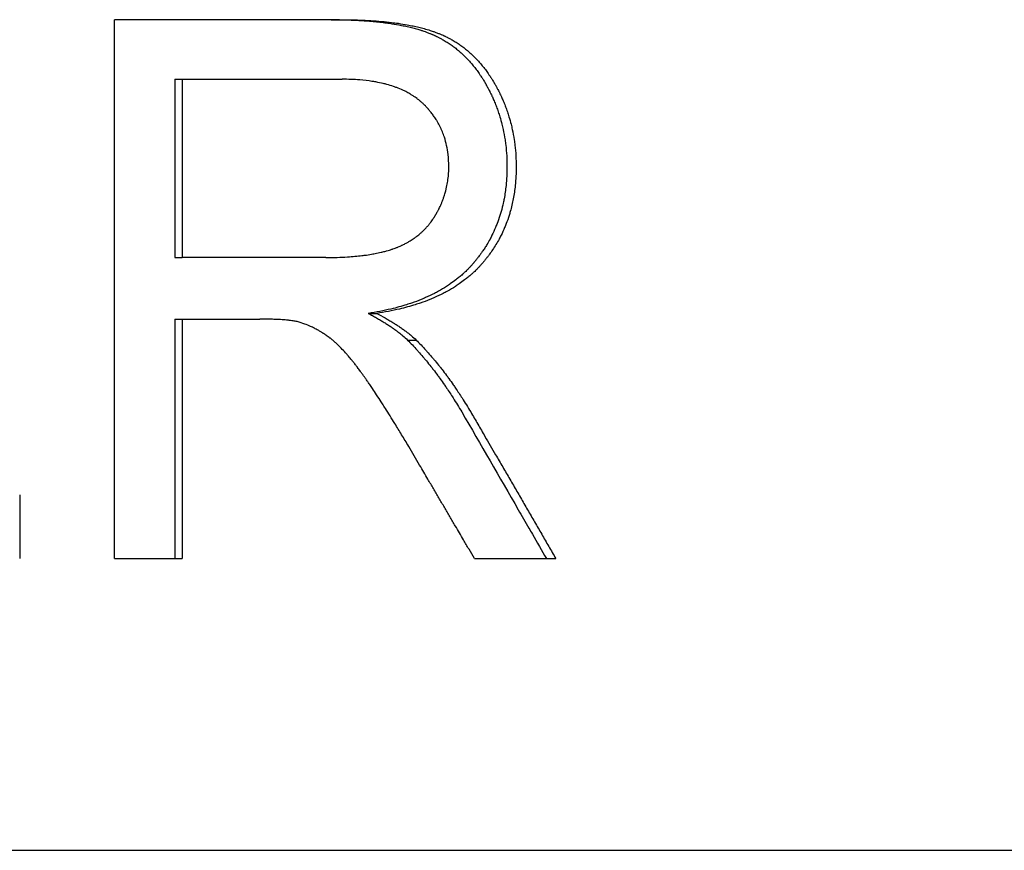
# Model space of a CAD drawing. Extents: x -1.84 to 1.84, y -0.04 to 4.98.
# Tile 8 of 8: x 0.53 to 0.97, y 2.62 to 2.99. Entities that reach past the tile are written whole.
import ezdxf

# ---------------------------------------------------------------- set-up
doc = ezdxf.new("R2010")
doc.units = 0
doc.header["$MEASUREMENT"] = 0
doc.layers.get('0').update_dxf_attribs({"linetype": 'CONTINUOUS'})

msp = doc.modelspace()

# ---------------------------------------------------------------- linework, layer by layer
for p, q in [((0.67579, 2.99491), (0.57567, 2.99491)), ((0.57567, 2.75491), (0.57567, 2.99491)), ((0.60253, 2.96838), (0.60253, 2.88899)), ((0.60253, 2.96838), (0.60582, 2.96838)), ((0.60582, 2.96838), (0.60582, 2.88899)), ((0.60582, 2.96838), (0.67698, 2.96838)), ((0.60253, 2.88899), (0.60582, 2.88899)), ((0.66983, 2.88899), (0.60582, 2.88899)), ((0.68869, 2.86412), (0.69244, 2.86412)), ((0.60253, 2.86155), (0.60582, 2.86155)), ((0.60582, 2.86155), (0.60582, 2.75491)), ((0.60582, 2.86155), (0.64042, 2.86155)), ((0.70618, 2.85223), (0.71004, 2.85223)), ((0.53345, 2.78326), (0.53345, 2.75491)), ((0.57567, 2.75491), (0.60582, 2.75491)), ((0.73595, 2.75491), (0.77217, 2.75491)), ((-1.84375, 2.625), (1.84375, 2.625))]:
    msp.add_line(p, q)
for points, knots in [([(0.67213, 2.99491), (0.6746, 2.99491), (0.67699, 2.99487), (0.67931, 2.99481), (0.68162, 2.99474), (0.68387, 2.99464), (0.68603, 2.9945), (0.68712, 2.99444), (0.68818, 2.99436), (0.68923, 2.99427), (0.69132, 2.99411), (0.69334, 2.9939), (0.69528, 2.99367), (0.69625, 2.99355), (0.6972, 2.99342), (0.69814, 2.99329), (0.69954, 2.99308), (0.7009, 2.99286), (0.70222, 2.99262), (0.70265, 2.99254), (0.70309, 2.99246), (0.70352, 2.99237), (0.70438, 2.9922), (0.70522, 2.99203), (0.70604, 2.99184), (0.70645, 2.99175), (0.70686, 2.99165), (0.70726, 2.99155), (0.70807, 2.99136), (0.70885, 2.99116), (0.70962, 2.99094), (0.71, 2.99084), (0.71038, 2.99073), (0.71076, 2.99062), (0.71132, 2.99046), (0.71187, 2.99029), (0.71241, 2.99011), (0.71259, 2.99005), (0.71277, 2.99), (0.71295, 2.98994), (0.7133, 2.98982), (0.71366, 2.9897), (0.714, 2.98958), (0.71418, 2.98951), (0.71435, 2.98945), (0.71452, 2.98939), (0.71478, 2.9893), (0.71503, 2.9892), (0.71528, 2.98911), (0.71553, 2.98901), (0.71578, 2.98891), (0.71603, 2.98881), (0.71611, 2.98878), (0.71619, 2.98875), (0.71627, 2.98872), (0.71644, 2.98865), (0.7166, 2.98858), (0.71676, 2.98852), (0.71684, 2.98848), (0.71692, 2.98845), (0.717, 2.98841), (0.71716, 2.98835), (0.71732, 2.98828), (0.71748, 2.98821), (0.71756, 2.98817), (0.71764, 2.98814), (0.71771, 2.9881), (0.71787, 2.98803), (0.71803, 2.98796), (0.71819, 2.98789), (0.71827, 2.98786), (0.71834, 2.98782), (0.71842, 2.98778), (0.71858, 2.98771), (0.71873, 2.98764), (0.71889, 2.98756), (0.71897, 2.98753), (0.71905, 2.98749), (0.71912, 2.98745), (0.71936, 2.98734), (0.71959, 2.98723), (0.71982, 2.98711), (0.71997, 2.98703), (0.72012, 2.98695), (0.72028, 2.98688), (0.72073, 2.98664), (0.72119, 2.9864), (0.72163, 2.98614), (0.72193, 2.98598), (0.72223, 2.98581), (0.72252, 2.98563), (0.72311, 2.98528), (0.72369, 2.98492), (0.72427, 2.98455), (0.72455, 2.98436), (0.72484, 2.98417), (0.72512, 2.98398), (0.72568, 2.98359), (0.72624, 2.98319), (0.72679, 2.98278), (0.72706, 2.98258), (0.72734, 2.98237), (0.72761, 2.98216), (0.72815, 2.98173), (0.72868, 2.98129), (0.7292, 2.98084), (0.72946, 2.98062), (0.72972, 2.98039), (0.72998, 2.98016), (0.7305, 2.97969), (0.731, 2.97922), (0.7315, 2.97873), (0.73175, 2.97848), (0.732, 2.97823), (0.73225, 2.97798), (0.73274, 2.97748), (0.73322, 2.97697), (0.7337, 2.97644), (0.73393, 2.97617), (0.73417, 2.97591), (0.7344, 2.97564), (0.73487, 2.9751), (0.73533, 2.97454), (0.73578, 2.97398), (0.736, 2.97369), (0.73623, 2.97341), (0.73645, 2.97312), (0.73689, 2.97254), (0.73733, 2.97195), (0.73775, 2.97134), (0.73797, 2.97104), (0.73818, 2.97073), (0.73839, 2.97042), (0.7387, 2.96996), (0.73901, 2.96949), (0.73931, 2.96901), (0.73941, 2.96885), (0.73952, 2.96869), (0.73962, 2.96853), (0.73982, 2.96821), (0.74002, 2.96788), (0.74021, 2.96756), (0.74031, 2.96739), (0.74041, 2.96723), (0.74051, 2.96706), (0.74065, 2.96681), (0.7408, 2.96656), (0.74094, 2.96631), (0.74099, 2.96623), (0.74104, 2.96614), (0.74109, 2.96606), (0.74118, 2.96589), (0.74128, 2.96572), (0.74137, 2.96555), (0.74142, 2.96546), (0.74147, 2.96538), (0.74151, 2.96529), (0.74161, 2.96512), (0.7417, 2.96495), (0.74179, 2.96478), (0.74184, 2.96469), (0.74188, 2.96461), (0.74193, 2.96452), (0.74202, 2.96435), (0.74211, 2.96418), (0.7422, 2.96401), (0.74225, 2.96392), (0.74229, 2.96383), (0.74234, 2.96375), (0.74247, 2.96349), (0.7426, 2.96323), (0.74273, 2.96297), (0.74282, 2.9628), (0.74291, 2.96262), (0.74299, 2.96245), (0.74316, 2.9621), (0.74333, 2.96175), (0.7435, 2.9614), (0.74358, 2.96123), (0.74366, 2.96105), (0.74374, 2.96088), (0.74399, 2.96035), (0.74422, 2.95982), (0.74445, 2.95929), (0.74461, 2.95894), (0.74476, 2.95858), (0.7449, 2.95822), (0.7452, 2.95751), (0.74548, 2.95679), (0.74575, 2.95607), (0.74589, 2.95571), (0.74602, 2.95535), (0.74615, 2.95499), (0.74641, 2.95426), (0.74666, 2.95353), (0.74689, 2.95279), (0.74701, 2.95243), (0.74713, 2.95206), (0.74724, 2.95169), (0.74757, 2.95058), (0.74788, 2.94946), (0.74817, 2.94833), (0.74836, 2.94758), (0.74853, 2.94682), (0.7487, 2.94606), (0.74903, 2.94454), (0.74931, 2.943), (0.74955, 2.94144), (0.74966, 2.94066), (0.74977, 2.93988), (0.74986, 2.93909), (0.75005, 2.93751), (0.75019, 2.93592), (0.75029, 2.93431), (0.75038, 2.9327), (0.75043, 2.93107), (0.75043, 2.92942)], [0, 0, 0, 0, 0.125, 0.125, 0.125, 0.25, 0.25, 0.25, 0.3125, 0.3125, 0.3125, 0.4375, 0.4375, 0.4375, 0.5, 0.5, 0.5, 0.59375, 0.59375, 0.59375, 0.625, 0.625, 0.625, 0.6875, 0.6875, 0.6875, 0.71875, 0.71875, 0.71875, 0.78125, 0.78125, 0.78125, 0.8125, 0.8125, 0.8125, 0.859375, 0.859375, 0.859375, 0.875, 0.875, 0.875, 0.90625, 0.90625, 0.90625, 0.921875, 0.921875, 0.921875, 0.945312, 0.945312, 0.945312, 0.96875, 0.96875, 0.96875, 0.976562, 0.976562, 0.976562, 0.992188, 0.992188, 0.992188, 1, 1, 1, 1.015625, 1.015625, 1.015625, 1.023438, 1.023438, 1.023438, 1.039062, 1.039062, 1.039062, 1.046875, 1.046875, 1.046875, 1.0625, 1.0625, 1.0625, 1.070312, 1.070312, 1.070312, 1.09375, 1.09375, 1.09375, 1.109375, 1.109375, 1.109375, 1.15625, 1.15625, 1.15625, 1.1875, 1.1875, 1.1875, 1.25, 1.25, 1.25, 1.28125, 1.28125, 1.28125, 1.34375, 1.34375, 1.34375, 1.375, 1.375, 1.375, 1.4375, 1.4375, 1.4375, 1.46875, 1.46875, 1.46875, 1.53125, 1.53125, 1.53125, 1.5625, 1.5625, 1.5625, 1.625, 1.625, 1.625, 1.65625, 1.65625, 1.65625, 1.71875, 1.71875, 1.71875, 1.75, 1.75, 1.75, 1.8125, 1.8125, 1.8125, 1.84375, 1.84375, 1.84375, 1.890625, 1.890625, 1.890625, 1.90625, 1.90625, 1.90625, 1.9375, 1.9375, 1.9375, 1.953125, 1.953125, 1.953125, 1.976562, 1.976562, 1.976562, 1.984375, 1.984375, 1.984375, 2, 2, 2, 2.007812, 2.007812, 2.007812, 2.023438, 2.023438, 2.023438, 2.03125, 2.03125, 2.03125, 2.046875, 2.046875, 2.046875, 2.054688, 2.054688, 2.054688, 2.078125, 2.078125, 2.078125, 2.09375, 2.09375, 2.09375, 2.125, 2.125, 2.125, 2.140625, 2.140625, 2.140625, 2.1875, 2.1875, 2.1875, 2.21875, 2.21875, 2.21875, 2.28125, 2.28125, 2.28125, 2.3125, 2.3125, 2.3125, 2.375, 2.375, 2.375, 2.40625, 2.40625, 2.40625, 2.5, 2.5, 2.5, 2.5625, 2.5625, 2.5625, 2.6875, 2.6875, 2.6875, 2.75, 2.75, 2.75, 2.875, 2.875, 2.875, 3, 3, 3, 3]), ([(0.67579, 2.99491), (0.67828, 2.99491), (0.68068, 2.99487), (0.68301, 2.99481), (0.68534, 2.99474), (0.6876, 2.99464), (0.68977, 2.9945), (0.69304, 2.9943), (0.69614, 2.99402), (0.69907, 2.99367), (0.70005, 2.99355), (0.70101, 2.99342), (0.70195, 2.99329), (0.70335, 2.99308), (0.70472, 2.99286), (0.70605, 2.99262), (0.70649, 2.99254), (0.70692, 2.99246), (0.70736, 2.99237), (0.70822, 2.9922), (0.70907, 2.99203), (0.70989, 2.99184), (0.71031, 2.99175), (0.71072, 2.99165), (0.71112, 2.99155), (0.71193, 2.99136), (0.71272, 2.99116), (0.71349, 2.99094), (0.71445, 2.99068), (0.71539, 2.9904), (0.7163, 2.99011), (0.71684, 2.98994), (0.71737, 2.98976), (0.7179, 2.98958), (0.71807, 2.98951), (0.71824, 2.98945), (0.71842, 2.98939), (0.71893, 2.9892), (0.71944, 2.98901), (0.71993, 2.98881), (0.72002, 2.98878), (0.7201, 2.98875), (0.72018, 2.98872), (0.72059, 2.98855), (0.72099, 2.98838), (0.72139, 2.98821), (0.72147, 2.98817), (0.72155, 2.98814), (0.72163, 2.9881), (0.72187, 2.988), (0.7221, 2.98789), (0.72234, 2.98778), (0.7225, 2.98771), (0.72265, 2.98764), (0.72281, 2.98756), (0.72289, 2.98753), (0.72297, 2.98749), (0.72304, 2.98745), (0.72328, 2.98734), (0.72351, 2.98723), (0.72374, 2.98711), (0.7239, 2.98703), (0.72405, 2.98695), (0.7242, 2.98688), (0.72466, 2.98664), (0.72512, 2.9864), (0.72557, 2.98614), (0.72587, 2.98598), (0.72617, 2.98581), (0.72646, 2.98563), (0.72706, 2.98528), (0.72764, 2.98492), (0.72822, 2.98455), (0.7285, 2.98436), (0.72879, 2.98417), (0.72907, 2.98398), (0.72964, 2.98359), (0.7302, 2.98319), (0.73075, 2.98278), (0.73103, 2.98258), (0.7313, 2.98237), (0.73157, 2.98216), (0.73212, 2.98173), (0.73265, 2.98129), (0.73318, 2.98084), (0.73344, 2.98062), (0.7337, 2.98039), (0.73396, 2.98016), (0.73448, 2.97969), (0.73499, 2.97922), (0.73549, 2.97873), (0.73574, 2.97848), (0.73599, 2.97823), (0.73624, 2.97798), (0.73673, 2.97748), (0.73722, 2.97697), (0.7377, 2.97644), (0.73794, 2.97617), (0.73817, 2.97591), (0.73841, 2.97564), (0.73888, 2.9751), (0.73934, 2.97454), (0.73979, 2.97398), (0.74002, 2.97369), (0.74024, 2.97341), (0.74046, 2.97312), (0.74091, 2.97254), (0.74135, 2.97195), (0.74178, 2.97134), (0.74199, 2.97104), (0.7422, 2.97073), (0.74241, 2.97042), (0.74273, 2.96996), (0.74304, 2.96949), (0.74334, 2.96901), (0.74345, 2.96885), (0.74355, 2.96869), (0.74365, 2.96853), (0.74385, 2.96821), (0.74405, 2.96788), (0.74425, 2.96756), (0.74435, 2.96739), (0.74445, 2.96723), (0.74455, 2.96706), (0.74469, 2.96681), (0.74484, 2.96656), (0.74498, 2.96631), (0.74503, 2.96623), (0.74508, 2.96614), (0.74513, 2.96606), (0.74522, 2.96589), (0.74532, 2.96572), (0.74541, 2.96555), (0.74546, 2.96546), (0.74551, 2.96538), (0.74556, 2.96529), (0.74565, 2.96512), (0.74574, 2.96495), (0.74584, 2.96478), (0.74588, 2.96469), (0.74593, 2.96461), (0.74598, 2.96452), (0.74607, 2.96435), (0.74616, 2.96418), (0.74625, 2.96401), (0.74629, 2.96392), (0.74634, 2.96383), (0.74638, 2.96375), (0.74652, 2.96349), (0.74665, 2.96323), (0.74678, 2.96297), (0.74687, 2.9628), (0.74696, 2.96262), (0.74704, 2.96245), (0.74722, 2.9621), (0.74738, 2.96175), (0.74755, 2.9614), (0.74763, 2.96123), (0.74772, 2.96105), (0.7478, 2.96088), (0.74804, 2.96035), (0.74828, 2.95982), (0.74851, 2.95929), (0.74867, 2.95894), (0.74882, 2.95858), (0.74897, 2.95822), (0.74926, 2.95751), (0.74955, 2.95679), (0.74982, 2.95607), (0.74996, 2.95571), (0.75009, 2.95535), (0.75022, 2.95499), (0.75048, 2.95426), (0.75073, 2.95353), (0.75097, 2.95279), (0.75109, 2.95243), (0.7512, 2.95206), (0.75131, 2.95169), (0.75165, 2.95058), (0.75196, 2.94946), (0.75225, 2.94833), (0.75244, 2.94758), (0.75261, 2.94682), (0.75278, 2.94606), (0.75311, 2.94454), (0.7534, 2.943), (0.75363, 2.94144), (0.75375, 2.94066), (0.75386, 2.93988), (0.75395, 2.93909), (0.75414, 2.93751), (0.75428, 2.93592), (0.75438, 2.93431), (0.75447, 2.9327), (0.75452, 2.93107), (0.75452, 2.92942)], [0, 0, 0, 0, 0.125, 0.125, 0.125, 0.25, 0.25, 0.25, 0.4375, 0.4375, 0.4375, 0.5, 0.5, 0.5, 0.59375, 0.59375, 0.59375, 0.625, 0.625, 0.625, 0.6875, 0.6875, 0.6875, 0.71875, 0.71875, 0.71875, 0.78125, 0.78125, 0.78125, 0.859375, 0.859375, 0.859375, 0.90625, 0.90625, 0.90625, 0.921875, 0.921875, 0.921875, 0.96875, 0.96875, 0.96875, 0.976562, 0.976562, 0.976562, 1.015625, 1.015625, 1.015625, 1.023438, 1.023438, 1.023438, 1.046875, 1.046875, 1.046875, 1.0625, 1.0625, 1.0625, 1.070312, 1.070312, 1.070312, 1.09375, 1.09375, 1.09375, 1.109375, 1.109375, 1.109375, 1.15625, 1.15625, 1.15625, 1.1875, 1.1875, 1.1875, 1.25, 1.25, 1.25, 1.28125, 1.28125, 1.28125, 1.34375, 1.34375, 1.34375, 1.375, 1.375, 1.375, 1.4375, 1.4375, 1.4375, 1.46875, 1.46875, 1.46875, 1.53125, 1.53125, 1.53125, 1.5625, 1.5625, 1.5625, 1.625, 1.625, 1.625, 1.65625, 1.65625, 1.65625, 1.71875, 1.71875, 1.71875, 1.75, 1.75, 1.75, 1.8125, 1.8125, 1.8125, 1.84375, 1.84375, 1.84375, 1.890625, 1.890625, 1.890625, 1.90625, 1.90625, 1.90625, 1.9375, 1.9375, 1.9375, 1.953125, 1.953125, 1.953125, 1.976562, 1.976562, 1.976562, 1.984375, 1.984375, 1.984375, 2, 2, 2, 2.007812, 2.007812, 2.007812, 2.023438, 2.023438, 2.023438, 2.03125, 2.03125, 2.03125, 2.046875, 2.046875, 2.046875, 2.054688, 2.054688, 2.054688, 2.078125, 2.078125, 2.078125, 2.09375, 2.09375, 2.09375, 2.125, 2.125, 2.125, 2.140625, 2.140625, 2.140625, 2.1875, 2.1875, 2.1875, 2.21875, 2.21875, 2.21875, 2.28125, 2.28125, 2.28125, 2.3125, 2.3125, 2.3125, 2.375, 2.375, 2.375, 2.40625, 2.40625, 2.40625, 2.5, 2.5, 2.5, 2.5625, 2.5625, 2.5625, 2.6875, 2.6875, 2.6875, 2.75, 2.75, 2.75, 2.875, 2.875, 2.875, 3, 3, 3, 3]), ([(0.72453, 2.92942), (0.72453, 2.93131), (0.72442, 2.93315), (0.72421, 2.93492), (0.72405, 2.93626), (0.72384, 2.93756), (0.72356, 2.93883), (0.72329, 2.9401), (0.72295, 2.94134), (0.72256, 2.94255), (0.72242, 2.94295), (0.72229, 2.94335), (0.72214, 2.94375), (0.72185, 2.94454), (0.72154, 2.94532), (0.72119, 2.94608), (0.72102, 2.94646), (0.72085, 2.94684), (0.72066, 2.94721), (0.72029, 2.94796), (0.7199, 2.9487), (0.71948, 2.94942), (0.71927, 2.94978), (0.71905, 2.95014), (0.71883, 2.95049), (0.71849, 2.95102), (0.71814, 2.95155), (0.71778, 2.95206), (0.71741, 2.95258), (0.71703, 2.95308), (0.71663, 2.95358), (0.71631, 2.954), (0.71597, 2.95441), (0.71562, 2.95481), (0.71555, 2.9549), (0.71548, 2.95498), (0.71541, 2.95506), (0.71509, 2.95542), (0.71476, 2.95578), (0.71442, 2.95613), (0.71431, 2.95625), (0.7142, 2.95637), (0.71409, 2.95648), (0.71386, 2.95672), (0.71363, 2.95695), (0.71339, 2.95718), (0.71328, 2.95729), (0.71316, 2.95741), (0.71304, 2.95752), (0.71292, 2.95764), (0.7128, 2.95775), (0.71268, 2.95786), (0.71256, 2.95797), (0.71243, 2.95808), (0.71231, 2.95819), (0.71219, 2.9583), (0.71206, 2.95841), (0.71194, 2.95852), (0.71189, 2.95856), (0.71185, 2.95859), (0.71181, 2.95863), (0.71168, 2.95874), (0.71155, 2.95884), (0.71143, 2.95895), (0.71134, 2.95902), (0.71125, 2.95909), (0.71117, 2.95916), (0.71099, 2.9593), (0.71082, 2.95944), (0.71064, 2.95958), (0.71055, 2.95964), (0.71046, 2.95971), (0.71037, 2.95978), (0.7101, 2.95998), (0.70983, 2.96018), (0.70955, 2.96038), (0.70937, 2.96051), (0.70918, 2.96064), (0.70899, 2.96076), (0.70861, 2.96102), (0.70823, 2.96126), (0.70783, 2.96151), (0.70764, 2.96163), (0.70744, 2.96175), (0.70724, 2.96186), (0.70664, 2.96222), (0.70602, 2.96255), (0.70538, 2.96288), (0.70496, 2.96309), (0.70452, 2.9633), (0.70408, 2.96351), (0.70321, 2.96391), (0.70229, 2.96429), (0.70135, 2.96465), (0.70088, 2.96483), (0.7004, 2.965), (0.69992, 2.96516), (0.69894, 2.96549), (0.69794, 2.9658), (0.6969, 2.96608), (0.69639, 2.96622), (0.69586, 2.96635), (0.69533, 2.96648), (0.69426, 2.96673), (0.69316, 2.96696), (0.69204, 2.96716), (0.69147, 2.96727), (0.6909, 2.96736), (0.69032, 2.96745), (0.68858, 2.96772), (0.68677, 2.96793), (0.68489, 2.96808), (0.68238, 2.96828), (0.67975, 2.96838), (0.67698, 2.96838)], [0, 0, 0, 0, 0.166667, 0.166667, 0.166667, 0.291667, 0.291667, 0.291667, 0.416667, 0.416667, 0.416667, 0.458333, 0.458333, 0.458333, 0.541667, 0.541667, 0.541667, 0.583333, 0.583333, 0.583333, 0.666667, 0.666667, 0.666667, 0.708333, 0.708333, 0.708333, 0.770833, 0.770833, 0.770833, 0.833333, 0.833333, 0.833333, 0.885417, 0.885417, 0.885417, 0.895833, 0.895833, 0.895833, 0.942708, 0.942708, 0.942708, 0.958333, 0.958333, 0.958333, 0.989583, 0.989583, 0.989583, 1.005208, 1.005208, 1.005208, 1.020833, 1.020833, 1.020833, 1.036458, 1.036458, 1.036458, 1.052083, 1.052083, 1.052083, 1.057292, 1.057292, 1.057292, 1.072917, 1.072917, 1.072917, 1.083333, 1.083333, 1.083333, 1.104167, 1.104167, 1.104167, 1.114583, 1.114583, 1.114583, 1.145833, 1.145833, 1.145833, 1.166667, 1.166667, 1.166667, 1.208333, 1.208333, 1.208333, 1.229167, 1.229167, 1.229167, 1.291667, 1.291667, 1.291667, 1.333333, 1.333333, 1.333333, 1.416667, 1.416667, 1.416667, 1.458333, 1.458333, 1.458333, 1.541667, 1.541667, 1.541667, 1.583333, 1.583333, 1.583333, 1.666667, 1.666667, 1.666667, 1.708333, 1.708333, 1.708333, 1.833333, 1.833333, 1.833333, 2, 2, 2, 2]), ([(0.66983, 2.88899), (0.67152, 2.88899), (0.67317, 2.88902), (0.67476, 2.88906), (0.67636, 2.88911), (0.67791, 2.88918), (0.67941, 2.88927), (0.68166, 2.88941), (0.68381, 2.88961), (0.68585, 2.88985), (0.68653, 2.88993), (0.6872, 2.89002), (0.68786, 2.89011), (0.68885, 2.89025), (0.68981, 2.89041), (0.69074, 2.89057), (0.69105, 2.89063), (0.69136, 2.89069), (0.69167, 2.89074), (0.69258, 2.89092), (0.69347, 2.89111), (0.69434, 2.89131), (0.69492, 2.89144), (0.69548, 2.89158), (0.69603, 2.89173), (0.69631, 2.8918), (0.69658, 2.89188), (0.69685, 2.89195), (0.69726, 2.89207), (0.69766, 2.89218), (0.69805, 2.8923), (0.69845, 2.89242), (0.69883, 2.89255), (0.69921, 2.89267), (0.69934, 2.89272), (0.69947, 2.89276), (0.69959, 2.8928), (0.69997, 2.89293), (0.70034, 2.89306), (0.7007, 2.8932), (0.70088, 2.89327), (0.70106, 2.89334), (0.70124, 2.89341), (0.70142, 2.89348), (0.70159, 2.89355), (0.70177, 2.89362), (0.70183, 2.89364), (0.70189, 2.89366), (0.70194, 2.89369), (0.70224, 2.89381), (0.70253, 2.89393), (0.70281, 2.89406), (0.70304, 2.89416), (0.70327, 2.89426), (0.70349, 2.89436), (0.70361, 2.89442), (0.70372, 2.89447), (0.70383, 2.89452), (0.70417, 2.89468), (0.7045, 2.89484), (0.70483, 2.89501), (0.70504, 2.89512), (0.70526, 2.89523), (0.70547, 2.89535), (0.7059, 2.89558), (0.70633, 2.89582), (0.70674, 2.89606), (0.70695, 2.89618), (0.70716, 2.89631), (0.70736, 2.89643), (0.70797, 2.89681), (0.70857, 2.8972), (0.70915, 2.89761), (0.70954, 2.89788), (0.70992, 2.89816), (0.71029, 2.89845), (0.71085, 2.89888), (0.71139, 2.89932), (0.71192, 2.89979), (0.71209, 2.89994), (0.71227, 2.9001), (0.71244, 2.90025), (0.71278, 2.90057), (0.71312, 2.90089), (0.71345, 2.90122), (0.71362, 2.90139), (0.71378, 2.90155), (0.71394, 2.90172), (0.71427, 2.90206), (0.71458, 2.9024), (0.71489, 2.90275), (0.71505, 2.90293), (0.7152, 2.90311), (0.71535, 2.90329), (0.71565, 2.90364), (0.71595, 2.90401), (0.71623, 2.90438), (0.71638, 2.90457), (0.71652, 2.90476), (0.71666, 2.90495), (0.71687, 2.90523), (0.71708, 2.90552), (0.71728, 2.90581), (0.71735, 2.90591), (0.71742, 2.90601), (0.71748, 2.90611), (0.71758, 2.90625), (0.71768, 2.9064), (0.71778, 2.90655), (0.71781, 2.9066), (0.71785, 2.90665), (0.71788, 2.9067), (0.71794, 2.9068), (0.71801, 2.9069), (0.71807, 2.907), (0.7181, 2.90705), (0.71814, 2.90711), (0.71817, 2.90716), (0.71823, 2.90726), (0.71829, 2.90736), (0.71836, 2.90746), (0.71845, 2.90762), (0.71854, 2.90777), (0.71864, 2.90793), (0.71867, 2.90798), (0.7187, 2.90803), (0.71873, 2.90808), (0.71882, 2.90824), (0.71891, 2.90839), (0.719, 2.90855), (0.71906, 2.90866), (0.71912, 2.90876), (0.71918, 2.90886), (0.7192, 2.90892), (0.71923, 2.90897), (0.71926, 2.90902), (0.71935, 2.90918), (0.71944, 2.90934), (0.71952, 2.90949), (0.71958, 2.9096), (0.71963, 2.9097), (0.71969, 2.90981), (0.7198, 2.91002), (0.71991, 2.91023), (0.72002, 2.91044), (0.72007, 2.91055), (0.72012, 2.91066), (0.72018, 2.91076), (0.72034, 2.91108), (0.72049, 2.9114), (0.72064, 2.91172), (0.72074, 2.91193), (0.72084, 2.91215), (0.72093, 2.91236), (0.72112, 2.91279), (0.72131, 2.91322), (0.72149, 2.91366), (0.72157, 2.91387), (0.72166, 2.91409), (0.72174, 2.91431), (0.72191, 2.91475), (0.72207, 2.91518), (0.72223, 2.91562), (0.7223, 2.91584), (0.72238, 2.91606), (0.72245, 2.91628), (0.72267, 2.91695), (0.72287, 2.91761), (0.72306, 2.91829), (0.72318, 2.91873), (0.72329, 2.91918), (0.7234, 2.91963), (0.72362, 2.92054), (0.7238, 2.92145), (0.72395, 2.92237), (0.72403, 2.92283), (0.7241, 2.92329), (0.72416, 2.92376), (0.72428, 2.92468), (0.72437, 2.92562), (0.72444, 2.92656), (0.7245, 2.92751), (0.72453, 2.92846), (0.72453, 2.92942)], [0, 0, 0, 0, 0.125, 0.125, 0.125, 0.25, 0.25, 0.25, 0.4375, 0.4375, 0.4375, 0.5, 0.5, 0.5, 0.59375, 0.59375, 0.59375, 0.625, 0.625, 0.625, 0.71875, 0.71875, 0.71875, 0.78125, 0.78125, 0.78125, 0.8125, 0.8125, 0.8125, 0.859375, 0.859375, 0.859375, 0.90625, 0.90625, 0.90625, 0.921875, 0.921875, 0.921875, 0.96875, 0.96875, 0.96875, 0.992188, 0.992188, 0.992188, 1.015625, 1.015625, 1.015625, 1.023438, 1.023438, 1.023438, 1.0625, 1.0625, 1.0625, 1.09375, 1.09375, 1.09375, 1.109375, 1.109375, 1.109375, 1.15625, 1.15625, 1.15625, 1.1875, 1.1875, 1.1875, 1.25, 1.25, 1.25, 1.28125, 1.28125, 1.28125, 1.375, 1.375, 1.375, 1.4375, 1.4375, 1.4375, 1.53125, 1.53125, 1.53125, 1.5625, 1.5625, 1.5625, 1.625, 1.625, 1.625, 1.65625, 1.65625, 1.65625, 1.71875, 1.71875, 1.71875, 1.75, 1.75, 1.75, 1.8125, 1.8125, 1.8125, 1.84375, 1.84375, 1.84375, 1.890625, 1.890625, 1.890625, 1.90625, 1.90625, 1.90625, 1.929688, 1.929688, 1.929688, 1.9375, 1.9375, 1.9375, 1.953125, 1.953125, 1.953125, 1.960938, 1.960938, 1.960938, 1.976562, 1.976562, 1.976562, 2, 2, 2, 2.007812, 2.007812, 2.007812, 2.03125, 2.03125, 2.03125, 2.046875, 2.046875, 2.046875, 2.054688, 2.054688, 2.054688, 2.078125, 2.078125, 2.078125, 2.09375, 2.09375, 2.09375, 2.125, 2.125, 2.125, 2.140625, 2.140625, 2.140625, 2.1875, 2.1875, 2.1875, 2.21875, 2.21875, 2.21875, 2.28125, 2.28125, 2.28125, 2.3125, 2.3125, 2.3125, 2.375, 2.375, 2.375, 2.40625, 2.40625, 2.40625, 2.5, 2.5, 2.5, 2.5625, 2.5625, 2.5625, 2.6875, 2.6875, 2.6875, 2.75, 2.75, 2.75, 2.875, 2.875, 2.875, 3, 3, 3, 3]), ([(0.75043, 2.92942), (0.75043, 2.92658), (0.75029, 2.92381), (0.75001, 2.92111), (0.7498, 2.91909), (0.74952, 2.91711), (0.74915, 2.91517), (0.74903, 2.91453), (0.7489, 2.91389), (0.74876, 2.91325), (0.74848, 2.91198), (0.74817, 2.91073), (0.74782, 2.90949), (0.74765, 2.90888), (0.74746, 2.90826), (0.74727, 2.90766), (0.74689, 2.90644), (0.74647, 2.90524), (0.74602, 2.90407), (0.74579, 2.90348), (0.74556, 2.90289), (0.74531, 2.90231), (0.74483, 2.90115), (0.7443, 2.90001), (0.74375, 2.89889), (0.74347, 2.89833), (0.74318, 2.89778), (0.74288, 2.89722), (0.74244, 2.8964), (0.74198, 2.89558), (0.74149, 2.89478), (0.74133, 2.89451), (0.74117, 2.89424), (0.741, 2.89397), (0.74067, 2.89344), (0.74033, 2.89291), (0.73998, 2.89239), (0.73981, 2.89213), (0.73963, 2.89187), (0.73945, 2.89161), (0.73918, 2.89122), (0.73891, 2.89084), (0.73863, 2.89045), (0.73854, 2.89032), (0.73845, 2.8902), (0.73835, 2.89007), (0.73817, 2.88981), (0.73798, 2.88956), (0.73778, 2.88931), (0.73769, 2.88918), (0.73759, 2.88906), (0.73749, 2.88893), (0.73735, 2.88874), (0.7372, 2.88856), (0.73705, 2.88837), (0.73691, 2.88818), (0.73676, 2.888), (0.73661, 2.88781), (0.73656, 2.88775), (0.73651, 2.88769), (0.73646, 2.88763), (0.73635, 2.8875), (0.73625, 2.88738), (0.73615, 2.88726), (0.7361, 2.8872), (0.73605, 2.88713), (0.736, 2.88707), (0.7359, 2.88695), (0.73579, 2.88683), (0.73569, 2.88671), (0.73564, 2.88665), (0.73558, 2.88658), (0.73553, 2.88652), (0.73543, 2.8864), (0.73532, 2.88628), (0.73522, 2.88616), (0.73517, 2.8861), (0.73511, 2.88604), (0.73506, 2.88598), (0.73495, 2.88586), (0.73485, 2.88574), (0.73474, 2.88562), (0.73469, 2.88556), (0.73463, 2.8855), (0.73458, 2.88544), (0.73447, 2.88532), (0.73436, 2.8852), (0.73425, 2.88508), (0.7342, 2.88503), (0.73415, 2.88497), (0.73409, 2.88491), (0.73398, 2.88479), (0.73387, 2.88467), (0.73376, 2.88456), (0.73371, 2.8845), (0.73365, 2.88444), (0.73359, 2.88438), (0.73343, 2.88421), (0.73326, 2.88403), (0.73309, 2.88386), (0.73298, 2.88375), (0.73286, 2.88363), (0.73275, 2.88352), (0.73252, 2.88329), (0.73229, 2.88306), (0.73206, 2.88284), (0.73194, 2.88273), (0.73182, 2.88262), (0.7317, 2.8825), (0.73135, 2.88217), (0.73099, 2.88184), (0.73063, 2.88152), (0.73039, 2.8813), (0.73014, 2.88108), (0.72989, 2.88087), (0.7294, 2.88045), (0.72889, 2.88003), (0.72838, 2.87961), (0.72812, 2.87941), (0.72786, 2.8792), (0.7276, 2.879), (0.72682, 2.8784), (0.72601, 2.87781), (0.72518, 2.87723), (0.72463, 2.87685), (0.72407, 2.87648), (0.7235, 2.87611), (0.72235, 2.87537), (0.72117, 2.87467), (0.71995, 2.87399), (0.71935, 2.87365), (0.71873, 2.87332), (0.7181, 2.873), (0.71684, 2.87235), (0.71554, 2.87173), (0.71421, 2.87115), (0.71354, 2.87085), (0.71287, 2.87057), (0.71218, 2.87029), (0.71081, 2.86973), (0.7094, 2.8692), (0.70795, 2.8687), (0.70722, 2.86845), (0.70649, 2.86821), (0.70574, 2.86797), (0.70351, 2.86727), (0.70119, 2.86663), (0.69878, 2.86605), (0.69557, 2.86529), (0.69221, 2.86464), (0.68869, 2.86412)], [0, 0, 0, 0, 0.166667, 0.166667, 0.166667, 0.291667, 0.291667, 0.291667, 0.333333, 0.333333, 0.333333, 0.416667, 0.416667, 0.416667, 0.458333, 0.458333, 0.458333, 0.541667, 0.541667, 0.541667, 0.583333, 0.583333, 0.583333, 0.666667, 0.666667, 0.666667, 0.708333, 0.708333, 0.708333, 0.770833, 0.770833, 0.770833, 0.791667, 0.791667, 0.791667, 0.833333, 0.833333, 0.833333, 0.854167, 0.854167, 0.854167, 0.885417, 0.885417, 0.885417, 0.895833, 0.895833, 0.895833, 0.916667, 0.916667, 0.916667, 0.927083, 0.927083, 0.927083, 0.942708, 0.942708, 0.942708, 0.958333, 0.958333, 0.958333, 0.963542, 0.963542, 0.963542, 0.973958, 0.973958, 0.973958, 0.979167, 0.979167, 0.979167, 0.989583, 0.989583, 0.989583, 0.994792, 0.994792, 0.994792, 1.005208, 1.005208, 1.005208, 1.010417, 1.010417, 1.010417, 1.020833, 1.020833, 1.020833, 1.026042, 1.026042, 1.026042, 1.036458, 1.036458, 1.036458, 1.041667, 1.041667, 1.041667, 1.052083, 1.052083, 1.052083, 1.057292, 1.057292, 1.057292, 1.072917, 1.072917, 1.072917, 1.083333, 1.083333, 1.083333, 1.104167, 1.104167, 1.104167, 1.114583, 1.114583, 1.114583, 1.145833, 1.145833, 1.145833, 1.166667, 1.166667, 1.166667, 1.208333, 1.208333, 1.208333, 1.229167, 1.229167, 1.229167, 1.291667, 1.291667, 1.291667, 1.333333, 1.333333, 1.333333, 1.416667, 1.416667, 1.416667, 1.458333, 1.458333, 1.458333, 1.541667, 1.541667, 1.541667, 1.583333, 1.583333, 1.583333, 1.666667, 1.666667, 1.666667, 1.708333, 1.708333, 1.708333, 1.833333, 1.833333, 1.833333, 2, 2, 2, 2]), ([(0.75452, 2.92942), (0.75452, 2.92658), (0.75438, 2.92381), (0.7541, 2.92111), (0.75389, 2.91909), (0.7536, 2.91711), (0.75324, 2.91517), (0.75287, 2.91324), (0.75242, 2.91134), (0.7519, 2.90949), (0.75172, 2.90888), (0.75154, 2.90826), (0.75135, 2.90766), (0.75096, 2.90644), (0.75054, 2.90524), (0.75009, 2.90407), (0.74986, 2.90348), (0.74962, 2.90289), (0.74938, 2.90231), (0.74889, 2.90115), (0.74836, 2.90001), (0.7478, 2.89889), (0.74752, 2.89833), (0.74723, 2.89778), (0.74694, 2.89722), (0.74649, 2.8964), (0.74602, 2.89558), (0.74554, 2.89478), (0.74505, 2.89397), (0.74454, 2.89318), (0.74402, 2.89239), (0.74358, 2.89174), (0.74313, 2.89109), (0.74266, 2.89045), (0.74257, 2.89032), (0.74247, 2.8902), (0.74238, 2.89007), (0.7421, 2.88969), (0.74181, 2.88931), (0.74152, 2.88893), (0.74137, 2.88874), (0.74122, 2.88856), (0.74107, 2.88837), (0.74078, 2.888), (0.74047, 2.88763), (0.74017, 2.88726), (0.74011, 2.8872), (0.74006, 2.88713), (0.74001, 2.88707), (0.73975, 2.88677), (0.73949, 2.88646), (0.73923, 2.88616), (0.73917, 2.8861), (0.73912, 2.88604), (0.73907, 2.88598), (0.73891, 2.8858), (0.73875, 2.88562), (0.73859, 2.88544), (0.73848, 2.88532), (0.73837, 2.8852), (0.73826, 2.88508), (0.7382, 2.88503), (0.73815, 2.88497), (0.73809, 2.88491), (0.73798, 2.88479), (0.73787, 2.88467), (0.73776, 2.88456), (0.73771, 2.8845), (0.73765, 2.88444), (0.73759, 2.88438), (0.73743, 2.88421), (0.73726, 2.88403), (0.73709, 2.88386), (0.73697, 2.88375), (0.73686, 2.88363), (0.73674, 2.88352), (0.73651, 2.88329), (0.73628, 2.88306), (0.73605, 2.88284), (0.73593, 2.88273), (0.73581, 2.88262), (0.73569, 2.8825), (0.73534, 2.88217), (0.73498, 2.88184), (0.73461, 2.88152), (0.73437, 2.8813), (0.73412, 2.88108), (0.73387, 2.88087), (0.73338, 2.88045), (0.73287, 2.88003), (0.73235, 2.87961), (0.73209, 2.87941), (0.73183, 2.8792), (0.73157, 2.879), (0.73078, 2.8784), (0.72997, 2.87781), (0.72914, 2.87723), (0.72858, 2.87685), (0.72802, 2.87648), (0.72744, 2.87611), (0.72629, 2.87537), (0.72511, 2.87467), (0.72388, 2.87399), (0.72327, 2.87365), (0.72265, 2.87332), (0.72201, 2.873), (0.72075, 2.87235), (0.71945, 2.87173), (0.71811, 2.87115), (0.71743, 2.87085), (0.71675, 2.87057), (0.71606, 2.87029), (0.71468, 2.86973), (0.71327, 2.8692), (0.71181, 2.8687), (0.71108, 2.86845), (0.71034, 2.86821), (0.70959, 2.86797), (0.70735, 2.86727), (0.70501, 2.86663), (0.70259, 2.86605), (0.69937, 2.86529), (0.69598, 2.86464), (0.69244, 2.86412)], [0, 0, 0, 0, 0.166667, 0.166667, 0.166667, 0.291667, 0.291667, 0.291667, 0.416667, 0.416667, 0.416667, 0.458333, 0.458333, 0.458333, 0.541667, 0.541667, 0.541667, 0.583333, 0.583333, 0.583333, 0.666667, 0.666667, 0.666667, 0.708333, 0.708333, 0.708333, 0.770833, 0.770833, 0.770833, 0.833333, 0.833333, 0.833333, 0.885417, 0.885417, 0.885417, 0.895833, 0.895833, 0.895833, 0.927083, 0.927083, 0.927083, 0.942708, 0.942708, 0.942708, 0.973958, 0.973958, 0.973958, 0.979167, 0.979167, 0.979167, 1.005208, 1.005208, 1.005208, 1.010417, 1.010417, 1.010417, 1.026042, 1.026042, 1.026042, 1.036458, 1.036458, 1.036458, 1.041667, 1.041667, 1.041667, 1.052083, 1.052083, 1.052083, 1.057292, 1.057292, 1.057292, 1.072917, 1.072917, 1.072917, 1.083333, 1.083333, 1.083333, 1.104167, 1.104167, 1.104167, 1.114583, 1.114583, 1.114583, 1.145833, 1.145833, 1.145833, 1.166667, 1.166667, 1.166667, 1.208333, 1.208333, 1.208333, 1.229167, 1.229167, 1.229167, 1.291667, 1.291667, 1.291667, 1.333333, 1.333333, 1.333333, 1.416667, 1.416667, 1.416667, 1.458333, 1.458333, 1.458333, 1.541667, 1.541667, 1.541667, 1.583333, 1.583333, 1.583333, 1.666667, 1.666667, 1.666667, 1.708333, 1.708333, 1.708333, 1.833333, 1.833333, 1.833333, 2, 2, 2, 2]), ([(0.68869, 2.86412), (0.68932, 2.86378), (0.68995, 2.86345), (0.69056, 2.86311), (0.69117, 2.86278), (0.69177, 2.86244), (0.69236, 2.86211), (0.69265, 2.86194), (0.69294, 2.86178), (0.69323, 2.86161), (0.6938, 2.86128), (0.69436, 2.86094), (0.69491, 2.86061), (0.69518, 2.86044), (0.69546, 2.86028), (0.69572, 2.86011), (0.69626, 2.85978), (0.69678, 2.85945), (0.69729, 2.85912), (0.69755, 2.85895), (0.6978, 2.85879), (0.69805, 2.85862), (0.69855, 2.85829), (0.69904, 2.85796), (0.69951, 2.85763), (0.69975, 2.85746), (0.69998, 2.8573), (0.70021, 2.85714), (0.70067, 2.85681), (0.70112, 2.85648), (0.70155, 2.85615), (0.70177, 2.85598), (0.70199, 2.85582), (0.7022, 2.85566), (0.70283, 2.85516), (0.70344, 2.85467), (0.70402, 2.85418), (0.70479, 2.85353), (0.70551, 2.85288), (0.70618, 2.85223)], [0, 0, 0, 0, 0.083333, 0.083333, 0.083333, 0.166667, 0.166667, 0.166667, 0.208333, 0.208333, 0.208333, 0.291667, 0.291667, 0.291667, 0.333333, 0.333333, 0.333333, 0.416667, 0.416667, 0.416667, 0.458333, 0.458333, 0.458333, 0.541667, 0.541667, 0.541667, 0.583333, 0.583333, 0.583333, 0.666667, 0.666667, 0.666667, 0.708333, 0.708333, 0.708333, 0.833333, 0.833333, 0.833333, 1, 1, 1, 1]), ([(0.69244, 2.86412), (0.69372, 2.86345), (0.69495, 2.86278), (0.69613, 2.86211), (0.69643, 2.86194), (0.69672, 2.86178), (0.69701, 2.86161), (0.69758, 2.86128), (0.69815, 2.86094), (0.6987, 2.86061), (0.69898, 2.86044), (0.69925, 2.86028), (0.69952, 2.86011), (0.70006, 2.85978), (0.70058, 2.85945), (0.7011, 2.85912), (0.70135, 2.85895), (0.70161, 2.85879), (0.70186, 2.85862), (0.70236, 2.85829), (0.70285, 2.85796), (0.70332, 2.85763), (0.70356, 2.85746), (0.7038, 2.8573), (0.70403, 2.85714), (0.70449, 2.85681), (0.70494, 2.85648), (0.70538, 2.85615), (0.7056, 2.85598), (0.70582, 2.85582), (0.70603, 2.85566), (0.70667, 2.85516), (0.70728, 2.85467), (0.70786, 2.85418), (0.70863, 2.85353), (0.70936, 2.85288), (0.71004, 2.85223)], [0, 0, 0, 0, 0.166667, 0.166667, 0.166667, 0.208333, 0.208333, 0.208333, 0.291667, 0.291667, 0.291667, 0.333333, 0.333333, 0.333333, 0.416667, 0.416667, 0.416667, 0.458333, 0.458333, 0.458333, 0.541667, 0.541667, 0.541667, 0.583333, 0.583333, 0.583333, 0.666667, 0.666667, 0.666667, 0.708333, 0.708333, 0.708333, 0.833333, 0.833333, 0.833333, 1, 1, 1, 1]), ([(0.65703, 2.86046), (0.65646, 2.86058), (0.65583, 2.86069), (0.65515, 2.86079), (0.65498, 2.86082), (0.6548, 2.86084), (0.65462, 2.86087), (0.65426, 2.86092), (0.65389, 2.86096), (0.6535, 2.861), (0.65331, 2.86103), (0.65311, 2.86105), (0.65291, 2.86107), (0.65251, 2.86111), (0.65209, 2.86115), (0.65166, 2.86118), (0.65144, 2.8612), (0.65122, 2.86122), (0.651, 2.86123), (0.65055, 2.86127), (0.65009, 2.8613), (0.64962, 2.86132), (0.64938, 2.86134), (0.64914, 2.86135), (0.64889, 2.86136), (0.6484, 2.86139), (0.64789, 2.86141), (0.64737, 2.86143), (0.64711, 2.86144), (0.64685, 2.86145), (0.64658, 2.86146), (0.64578, 2.86149), (0.64495, 2.86151), (0.64408, 2.86152), (0.64292, 2.86154), (0.6417, 2.86155), (0.64042, 2.86155)], [0, 0, 0, 0, 0.166667, 0.166667, 0.166667, 0.208333, 0.208333, 0.208333, 0.291667, 0.291667, 0.291667, 0.333333, 0.333333, 0.333333, 0.416667, 0.416667, 0.416667, 0.458333, 0.458333, 0.458333, 0.541667, 0.541667, 0.541667, 0.583333, 0.583333, 0.583333, 0.666667, 0.666667, 0.666667, 0.708333, 0.708333, 0.708333, 0.833333, 0.833333, 0.833333, 1, 1, 1, 1]), ([(0.70666, 2.80485), (0.70559, 2.80665), (0.70454, 2.80839), (0.70352, 2.81009), (0.70249, 2.81178), (0.70149, 2.81342), (0.70052, 2.81501), (0.69905, 2.81739), (0.69764, 2.81965), (0.69628, 2.82179), (0.69583, 2.82251), (0.69538, 2.82321), (0.69494, 2.82389), (0.69428, 2.82493), (0.69363, 2.82593), (0.69299, 2.8269), (0.69278, 2.82723), (0.69257, 2.82755), (0.69236, 2.82786), (0.69174, 2.82882), (0.69112, 2.82974), (0.69052, 2.83063), (0.69012, 2.83123), (0.68973, 2.83181), (0.68934, 2.83238), (0.68915, 2.83266), (0.68896, 2.83294), (0.68876, 2.83322), (0.68848, 2.83364), (0.68819, 2.83405), (0.68791, 2.83445), (0.68763, 2.83485), (0.68736, 2.83525), (0.68708, 2.83563), (0.68699, 2.83576), (0.6869, 2.83589), (0.68681, 2.83602), (0.68654, 2.8364), (0.68627, 2.83677), (0.68601, 2.83714), (0.68588, 2.83732), (0.68574, 2.83751), (0.68561, 2.83769), (0.68548, 2.83787), (0.68535, 2.83804), (0.68522, 2.83822), (0.68518, 2.83828), (0.68514, 2.83834), (0.68509, 2.8384), (0.68488, 2.83869), (0.68466, 2.83898), (0.68445, 2.83927), (0.68428, 2.8395), (0.68411, 2.83973), (0.68394, 2.83995), (0.68385, 2.84006), (0.68377, 2.84017), (0.68368, 2.84029), (0.68343, 2.84062), (0.68318, 2.84095), (0.68292, 2.84127), (0.68276, 2.84149), (0.68259, 2.8417), (0.68242, 2.84192), (0.68209, 2.84234), (0.68176, 2.84275), (0.68143, 2.84316), (0.68126, 2.84336), (0.6811, 2.84356), (0.68094, 2.84376), (0.68044, 2.84436), (0.67996, 2.84493), (0.67948, 2.84549), (0.67916, 2.84586), (0.67884, 2.84622), (0.67852, 2.84657), (0.67789, 2.84728), (0.67727, 2.84795), (0.67665, 2.84859), (0.67634, 2.8489), (0.67604, 2.84921), (0.67574, 2.84951), (0.67528, 2.84996), (0.67483, 2.85039), (0.67439, 2.8508), (0.67424, 2.85094), (0.67409, 2.85108), (0.67394, 2.85121), (0.67365, 2.85147), (0.67336, 2.85173), (0.67307, 2.85198), (0.67292, 2.8521), (0.67278, 2.85222), (0.67263, 2.85234), (0.67242, 2.85252), (0.6722, 2.85269), (0.67199, 2.85286), (0.67192, 2.85292), (0.67185, 2.85297), (0.67178, 2.85303), (0.67167, 2.85311), (0.67156, 2.85319), (0.67146, 2.85327), (0.67142, 2.8533), (0.67139, 2.85333), (0.67135, 2.85335), (0.67128, 2.85341), (0.67121, 2.85346), (0.67114, 2.85351), (0.67111, 2.85354), (0.67107, 2.85356), (0.67104, 2.85359), (0.67097, 2.85364), (0.6709, 2.85369), (0.67083, 2.85374), (0.67072, 2.85382), (0.67062, 2.85389), (0.67051, 2.85396), (0.67048, 2.85399), (0.67045, 2.85401), (0.67041, 2.85404), (0.67031, 2.85411), (0.6702, 2.85418), (0.6701, 2.85425), (0.67003, 2.8543), (0.66996, 2.85435), (0.66989, 2.85439), (0.66986, 2.85442), (0.66982, 2.85444), (0.66979, 2.85447), (0.66968, 2.85454), (0.66958, 2.85461), (0.66947, 2.85467), (0.66941, 2.85472), (0.66934, 2.85477), (0.66927, 2.85481), (0.66913, 2.8549), (0.66899, 2.855), (0.66885, 2.85509), (0.66878, 2.85513), (0.66871, 2.85517), (0.66864, 2.85522), (0.66843, 2.85535), (0.66822, 2.85548), (0.66802, 2.85561), (0.66788, 2.8557), (0.66774, 2.85578), (0.6676, 2.85587), (0.66718, 2.85612), (0.66676, 2.85637), (0.66634, 2.8566), (0.66606, 2.85676), (0.66578, 2.85691), (0.6655, 2.85706), (0.66494, 2.85736), (0.66438, 2.85765), (0.66382, 2.85792), (0.66354, 2.85805), (0.66326, 2.85819), (0.66298, 2.85831), (0.66213, 2.8587), (0.66129, 2.85905), (0.66044, 2.85937), (0.65931, 2.85979), (0.65817, 2.86015), (0.65703, 2.86046)], [0, 0, 0, 0, 0.125, 0.125, 0.125, 0.25, 0.25, 0.25, 0.4375, 0.4375, 0.4375, 0.5, 0.5, 0.5, 0.59375, 0.59375, 0.59375, 0.625, 0.625, 0.625, 0.71875, 0.71875, 0.71875, 0.78125, 0.78125, 0.78125, 0.8125, 0.8125, 0.8125, 0.859375, 0.859375, 0.859375, 0.90625, 0.90625, 0.90625, 0.921875, 0.921875, 0.921875, 0.96875, 0.96875, 0.96875, 0.992188, 0.992188, 0.992188, 1.015625, 1.015625, 1.015625, 1.023438, 1.023438, 1.023438, 1.0625, 1.0625, 1.0625, 1.09375, 1.09375, 1.09375, 1.109375, 1.109375, 1.109375, 1.15625, 1.15625, 1.15625, 1.1875, 1.1875, 1.1875, 1.25, 1.25, 1.25, 1.28125, 1.28125, 1.28125, 1.375, 1.375, 1.375, 1.4375, 1.4375, 1.4375, 1.5625, 1.5625, 1.5625, 1.625, 1.625, 1.625, 1.71875, 1.71875, 1.71875, 1.75, 1.75, 1.75, 1.8125, 1.8125, 1.8125, 1.84375, 1.84375, 1.84375, 1.890625, 1.890625, 1.890625, 1.90625, 1.90625, 1.90625, 1.929688, 1.929688, 1.929688, 1.9375, 1.9375, 1.9375, 1.953125, 1.953125, 1.953125, 1.960938, 1.960938, 1.960938, 1.976562, 1.976562, 1.976562, 2, 2, 2, 2.007812, 2.007812, 2.007812, 2.03125, 2.03125, 2.03125, 2.046875, 2.046875, 2.046875, 2.054688, 2.054688, 2.054688, 2.078125, 2.078125, 2.078125, 2.09375, 2.09375, 2.09375, 2.125, 2.125, 2.125, 2.140625, 2.140625, 2.140625, 2.1875, 2.1875, 2.1875, 2.21875, 2.21875, 2.21875, 2.3125, 2.3125, 2.3125, 2.375, 2.375, 2.375, 2.5, 2.5, 2.5, 2.5625, 2.5625, 2.5625, 2.75, 2.75, 2.75, 3, 3, 3, 3]), ([(0.70618, 2.85223), (0.70689, 2.85151), (0.7076, 2.85079), (0.7083, 2.85005), (0.709, 2.84931), (0.7097, 2.84855), (0.7104, 2.84778), (0.71075, 2.84739), (0.71109, 2.84701), (0.71144, 2.84661), (0.71213, 2.84583), (0.71282, 2.84503), (0.71351, 2.84421), (0.71385, 2.8438), (0.71419, 2.84339), (0.71453, 2.84298), (0.71522, 2.84215), (0.7159, 2.8413), (0.71657, 2.84044), (0.71691, 2.84001), (0.71725, 2.83958), (0.71758, 2.83914), (0.71826, 2.83827), (0.71893, 2.83738), (0.71959, 2.83648), (0.71992, 2.83602), (0.72026, 2.83557), (0.72059, 2.83511), (0.72125, 2.83419), (0.72191, 2.83326), (0.72257, 2.83231), (0.7229, 2.83183), (0.72322, 2.83135), (0.72355, 2.83087), (0.72453, 2.82943), (0.7255, 2.82795), (0.72647, 2.82644), (0.72775, 2.82442), (0.72903, 2.82235), (0.73029, 2.82021)], [0, 0, 0, 0, 0.083333, 0.083333, 0.083333, 0.166667, 0.166667, 0.166667, 0.208333, 0.208333, 0.208333, 0.291667, 0.291667, 0.291667, 0.333333, 0.333333, 0.333333, 0.416667, 0.416667, 0.416667, 0.458333, 0.458333, 0.458333, 0.541667, 0.541667, 0.541667, 0.583333, 0.583333, 0.583333, 0.666667, 0.666667, 0.666667, 0.708333, 0.708333, 0.708333, 0.833333, 0.833333, 0.833333, 1, 1, 1, 1]), ([(0.71004, 2.85223), (0.71146, 2.8508), (0.71287, 2.84932), (0.71427, 2.84778), (0.71462, 2.84739), (0.71497, 2.84701), (0.71532, 2.84661), (0.71602, 2.84583), (0.71671, 2.84503), (0.7174, 2.84421), (0.71774, 2.8438), (0.71809, 2.84339), (0.71843, 2.84298), (0.71912, 2.84215), (0.7198, 2.8413), (0.72048, 2.84044), (0.72082, 2.84001), (0.72116, 2.83958), (0.7215, 2.83914), (0.72217, 2.83827), (0.72285, 2.83738), (0.72352, 2.83648), (0.72385, 2.83602), (0.72419, 2.83557), (0.72452, 2.83511), (0.72518, 2.83419), (0.72585, 2.83326), (0.72651, 2.83231), (0.72684, 2.83183), (0.72717, 2.83135), (0.7275, 2.83087), (0.72848, 2.82943), (0.72946, 2.82795), (0.73043, 2.82644), (0.73172, 2.82442), (0.733, 2.82235), (0.73427, 2.82021)], [0, 0, 0, 0, 0.166667, 0.166667, 0.166667, 0.208333, 0.208333, 0.208333, 0.291667, 0.291667, 0.291667, 0.333333, 0.333333, 0.333333, 0.416667, 0.416667, 0.416667, 0.458333, 0.458333, 0.458333, 0.541667, 0.541667, 0.541667, 0.583333, 0.583333, 0.583333, 0.666667, 0.666667, 0.666667, 0.708333, 0.708333, 0.708333, 0.833333, 0.833333, 0.833333, 1, 1, 1, 1]), ([(0.73029, 2.82021), (0.73871, 2.8057), (0.7471, 2.79119), (0.75546, 2.77668), (0.75703, 2.77396), (0.7586, 2.77123), (0.76016, 2.76851), (0.76068, 2.76761), (0.76121, 2.7667), (0.76173, 2.76579), (0.76381, 2.76216), (0.7659, 2.75854), (0.76798, 2.75491)], [0, 0, 0, 0, 0.1310448, 0.1310448, 0.1310448, 0.1556157, 0.1556157, 0.1556157, 0.163806, 0.163806, 0.163806, 0.1965672, 0.1965672, 0.1965672, 0.1965672]), ([(0.73427, 2.82021), (0.73533, 2.8184), (0.73639, 2.81659), (0.73744, 2.81477), (0.7385, 2.81296), (0.73956, 2.81114), (0.74061, 2.80933), (0.7422, 2.80661), (0.74378, 2.80389), (0.74537, 2.80117), (0.74589, 2.80026), (0.74642, 2.79935), (0.74695, 2.79845), (0.748, 2.79663), (0.74906, 2.79482), (0.75011, 2.793), (0.75064, 2.7921), (0.75116, 2.79119), (0.75169, 2.79028), (0.75274, 2.78847), (0.7538, 2.78665), (0.75485, 2.78484), (0.75537, 2.78393), (0.7559, 2.78303), (0.75643, 2.78212), (0.75748, 2.7803), (0.75853, 2.77849), (0.75958, 2.77668), (0.76011, 2.77577), (0.76063, 2.77486), (0.76116, 2.77396), (0.76221, 2.77214), (0.76326, 2.77033), (0.76431, 2.76851), (0.76483, 2.76761), (0.76536, 2.7667), (0.76588, 2.76579), (0.76693, 2.76398), (0.76798, 2.76216), (0.76903, 2.76035), (0.77008, 2.75854), (0.77112, 2.75672), (0.77217, 2.75491)], [0, 0, 0, 0, 0.0163806, 0.0163806, 0.0163806, 0.0327612, 0.0327612, 0.0327612, 0.0573321, 0.0573321, 0.0573321, 0.0655224, 0.0655224, 0.0655224, 0.081903, 0.081903, 0.081903, 0.0900933, 0.0900933, 0.0900933, 0.1064739, 0.1064739, 0.1064739, 0.1146642, 0.1146642, 0.1146642, 0.1310448, 0.1310448, 0.1310448, 0.1392351, 0.1392351, 0.1392351, 0.1556157, 0.1556157, 0.1556157, 0.163806, 0.163806, 0.163806, 0.1801866, 0.1801866, 0.1801866, 0.1965672, 0.1965672, 0.1965672, 0.1965672]), ([(0.73595, 2.75491), (0.73514, 2.7563), (0.73433, 2.75768), (0.73352, 2.75907), (0.73271, 2.76046), (0.73189, 2.76184), (0.73108, 2.76323), (0.72986, 2.76531), (0.72865, 2.76739), (0.72743, 2.76947), (0.72702, 2.77017), (0.72662, 2.77086), (0.72621, 2.77155), (0.7254, 2.77294), (0.72458, 2.77433), (0.72377, 2.77572), (0.72336, 2.77641), (0.72296, 2.7771), (0.72255, 2.7778), (0.72174, 2.77918), (0.72092, 2.78057), (0.72011, 2.78196), (0.7197, 2.78265), (0.7193, 2.78335), (0.71889, 2.78404), (0.71807, 2.78543), (0.71726, 2.78681), (0.71645, 2.7882), (0.71604, 2.78889), (0.71563, 2.78959), (0.71522, 2.79028), (0.714, 2.79236), (0.71278, 2.79444), (0.71155, 2.79652), (0.70992, 2.7993), (0.70829, 2.80207), (0.70666, 2.80485)], [0, 0, 0, 0, 0.0125349, 0.0125349, 0.0125349, 0.0250698, 0.0250698, 0.0250698, 0.0438722, 0.0438722, 0.0438722, 0.0501396, 0.0501396, 0.0501396, 0.0626745, 0.0626745, 0.0626745, 0.068942, 0.068942, 0.068942, 0.0814769, 0.0814769, 0.0814769, 0.0877443, 0.0877443, 0.0877443, 0.1002792, 0.1002792, 0.1002792, 0.1065467, 0.1065467, 0.1065467, 0.125349, 0.125349, 0.125349, 0.1504188, 0.1504188, 0.1504188, 0.1504188])]:
    msp.add_open_spline(points, degree=3, knots=knots)
msp.add_open_spline([(0.60253, 2.86155), (0.60253, 2.82601), (0.60253, 2.79046), (0.60253, 2.75491)], degree=3)

doc.saveas('drawing.dxf')
